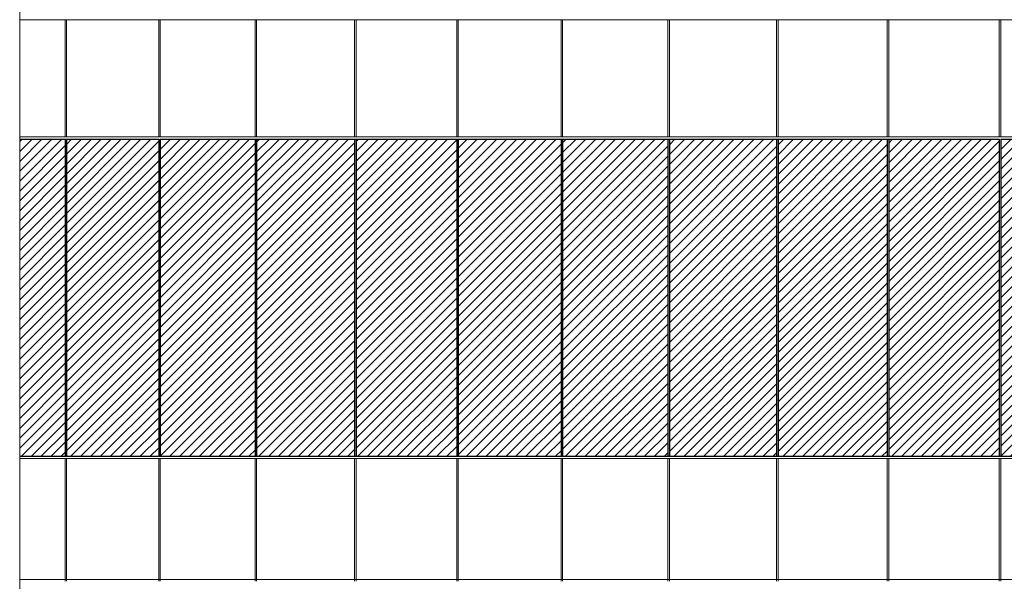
# Model space of a CAD drawing. Header units: millimetres. Extents: x 614675 to 1010864, y -150593 to -87691.
# Tile 155 of 194: x 946966 to 955906, y -131841 to -126741. Entities that reach past the tile are written whole.
import ezdxf

# ---------------------------------------------------------------- set-up
doc = ezdxf.new("R2010")
doc.units = ezdxf.units.MM
doc.header["$LTSCALE"] = 0.05
doc.layers.get('0').update_dxf_attribs({"lineweight": 0})
doc.layers.add('GLASS', color=135, linetype='Continuous')

# ---------------------------------------------------------------- blocks, each defined once
blk = doc.blocks.new('A$C24602529 (2) (2)')
at = {"lineweight": 0}
h = blk.add_hatch(dxfattribs=at)
h.set_pattern_fill('ANSI31', color=253, scale=20, style=0)
h.set_pattern_definition([(45, (-3381.666, 226455.59), (-44.90128, 44.90128), [])])
h.paths.add_polyline_path([(-19546.2, 16835.1), (-20326.3, 16835.1), (-20326.3, 13954.9), (-19546.2, 13954.9)])
h.paths.add_polyline_path([(-20337.5, 16835.1), (-21117.5, 16835.1), (-21117.5, 13954.9), (-20337.5, 13954.9)])
h.paths.add_polyline_path([(-21128.7, 16835.1), (-21908.7, 16835.1), (-21908.7, 13954.9), (-21128.7, 13954.9)])
h.paths.add_polyline_path([(-21919.9, 16835.1), (-22531.3, 16835.1), (-22531.3, 13954.9), (-21919.9, 13954.9)])
h.paths.add_polyline_path([(-18755, 16835.1), (-19535, 16835.1), (-19535, 13954.9), (-18755, 13954.9)])
h.paths.add_polyline_path([(-17963.7, 16835.1), (-18743.8, 16835.1), (-18743.8, 13954.9), (-17963.7, 13954.9)])
h.paths.add_polyline_path([(-17172.6, 16835.1), (-17952.6, 16835.1), (-17952.6, 13954.9), (-17172.6, 13954.9)])
h.paths.add_polyline_path([(-16550, 16835.1), (-17161.3, 16835.1), (-17161.3, 13954.9), (-16550, 13954.9)])
h.paths.add_polyline_path([(-22545.3, 16835.1), (-23267.3, 16835.1), (-23267.3, 13954.9), (-22545.3, 13954.9)])
h.paths.add_polyline_path([(-23282.2, 16835.1), (-24325.7, 16835.1), (-24325.7, 13954.9), (-23282.2, 13954.9)])
h.paths.add_polyline_path([(-24340.5, 16835.1), (-25377.1, 16835.1), (-25377.1, 13954.9), (-24340.5, 13954.9)])
h.paths.add_polyline_path([(-25391.9, 16835.1), (-26419.7, 16835.1), (-26419.7, 13954.9), (-25391.9, 13954.9)])
h.paths.add_polyline_path([(-26434.3, 16835.1), (-27451.4, 16835.1), (-27451.4, 13954.9), (-26434.3, 13954.9)])
h.paths.add_polyline_path([(-35098.4, 16835.1), (-35936.2, 16835.1), (-35936.2, 13954.9), (-35098.4, 13954.9)])
h.paths.add_polyline_path([(-35947.9, 13954.9), (-35947.9, 16835.1), (-36360.5, 16835.1), (-36360.5, 13954.9)])
h.paths.add_polyline_path([(-34221.6, 16835.1), (-35086.2, 16835.1), (-35086.2, 13954.9), (-34221.6, 13954.9)])
h.paths.add_polyline_path([(-33319.2, 16835.1), (-34209.1, 16835.1), (-34209.1, 13954.9), (-33319.2, 13954.9)])
h.paths.add_polyline_path([(-32393, 16835.1), (-33306.4, 16835.1), (-33306.4, 13954.9), (-32393, 13954.9)])
h.paths.add_polyline_path([(-31444.2, 16835.1), (-32379.8, 16835.1), (-32379.8, 13954.9), (-31444.2, 13954.9)])
h.paths.add_polyline_path([(-30475.8, 16835.1), (-31431.1, 16835.1), (-31431.1, 13954.9), (-30475.8, 13954.9)])
h.paths.add_polyline_path([(-29488.5, 16835.1), (-30462, 16835.1), (-30462, 13954.9), (-29488.5, 13954.9)])
h.paths.add_polyline_path([(-28484.6, 16835.1), (-29474.5, 16835.1), (-29474.5, 13954.9), (-28484.6, 13954.9)])
h.paths.add_polyline_path([(-27465.9, 16835.1), (-28470.3, 16835.1), (-28470.3, 13954.9), (-27465.9, 13954.9)])
for points in [[(-36360.5, 17917.5), (-35098.4, 17917.5)], [(-35947.9, 17920), (-35947.9, 16855.1)], [(-35936.2, 17920), (-35936.2, 16855.1)], [(-35098.4, 17920), (-35098.4, 16855.1)], [(-35098.4, 17917.5), (-27451.4, 17917.5)], [(-35098.4, 17917.5), (-27451.4, 17917.5)], [(-35098.4, 17917.5), (-27451.4, 17917.5)], [(-35086.2, 17920), (-35086.2, 16855.1)], [(-34221.6, 17920), (-34221.6, 16855.1)], [(-34209.1, 17920), (-34209.1, 16855.1)], [(-33319.2, 17920), (-33319.2, 16855.1)], [(-33306.4, 17920), (-33306.4, 16855.1)], [(-32393, 17920), (-32393, 16855.1)], [(-32379.8, 17920), (-32379.8, 16855.1)], [(-31444.5, 17920), (-31444.5, 16855.1)], [(-31431.1, 17920), (-31431.1, 16855.1)], [(-30475.8, 17920), (-30475.8, 16855.1)], [(-30462, 17920), (-30462, 16855.1)], [(-29488.5, 17920), (-29488.5, 16855.1)], [(-29474.5, 17920), (-29474.5, 16855.1)], [(-28484.6, 17920), (-28484.6, 16855.1)], [(-28470.3, 17920), (-28470.3, 16855.1)], [(-27465.9, 17920), (-27465.9, 16855.1)], [(-27451.4, 17920), (-27451.4, 16855.1)], [(-27451.4, 17917.5), (-22545.3, 17917.5)], [(-36360.5, 16855.1), (-35086.2, 16855.1)], [(-35086.2, 16855.1), (-27465.9, 16855.1)], [(-27465.9, 16855.1), (-22537.9, 16855.1)], [(-36360.5, 13934.9), (-35086.2, 13934.9)], [(-35947.9, 13934.9), (-35947.9, 12820)], [(-35936.2, 13934.9), (-35936.2, 12820)], [(-35098.4, 13934.9), (-35098.4, 12820)], [(-35086.2, 13934.9), (-27465.9, 13934.9)], [(-35086.2, 13934.9), (-35086.2, 12820)], [(-34221.6, 13934.9), (-34221.6, 12820)], [(-34209.1, 13934.9), (-34209.1, 12820)], [(-33319.2, 13934.9), (-33319.2, 12820)], [(-33306.4, 13934.9), (-33306.4, 12820)], [(-32393, 13934.9), (-32393, 12820)], [(-32379.8, 13934.9), (-32379.8, 12820)], [(-31444.2, 13934.9), (-31444.2, 12820)], [(-31431.1, 13934.9), (-31431.1, 12820)], [(-30475.8, 13934.9), (-30475.8, 12820)], [(-30462, 13934.9), (-30462, 12820)], [(-29488.5, 13934.9), (-29488.5, 12820)], [(-29474.5, 13934.9), (-29474.5, 12820)], [(-28484.6, 13934.9), (-28484.6, 12820)], [(-28470.3, 13934.9), (-28470.3, 12820)], [(-27465.9, 13934.9), (-27465.9, 12820)], [(-27465.9, 13934.9), (-22537.5, 13934.9)], [(-27451.4, 13934.9), (-27451.4, 12820)], [(-36360.5, 12837.5), (-35098.4, 12837.5)], [(-35098.4, 12837.5), (-27451.4, 12837.5)], [(-35098.4, 12837.5), (-27451.4, 12837.5)], [(-27451.4, 12837.5), (-22545.3, 12837.5)]]:
    blk.add_lwpolyline(points)
at = {"layer": 'GLASS', "color": 135}
for points in [[(-36360.5, 16835.1), (-35098.4, 16835.1)], [(-35947.9, 16835.1), (-35947.9, 13954.9)], [(-35936.2, 16835.1), (-35936.2, 13954.9)], [(-35098.4, 16835.1), (-35098.4, 13954.9)], [(-35086.2, 16835.1), (-27465.9, 16835.1)], [(-35086.2, 16835.1), (-35086.2, 13954.9)], [(-34221.6, 16835.1), (-34221.6, 13954.9)], [(-34209.1, 16835.1), (-34209.1, 13954.9)], [(-33319.2, 16835.1), (-33319.2, 13954.9)], [(-33306.4, 16835.1), (-33306.4, 13954.9)], [(-32393, 16835.1), (-32393, 13954.9)], [(-32379.8, 16835.1), (-32379.8, 13954.9)], [(-31444.5, 16835.1), (-31444.5, 13954.9)], [(-31431.1, 16835.1), (-31431.1, 13954.9)], [(-30475.8, 16835.1), (-30475.8, 13954.9)], [(-30462, 16835.1), (-30462, 13954.9)], [(-29488.5, 16835.1), (-29488.5, 13954.9)], [(-29474.5, 16835.1), (-29474.5, 13954.9)], [(-28484.6, 16835.1), (-28484.6, 13954.9)], [(-28470.3, 16835.1), (-28470.3, 13954.9)], [(-27465.9, 16835.1), (-27465.9, 13954.9)], [(-27451.4, 16835.1), (-16544.3, 16835.1)], [(-27451.4, 16835.1), (-27451.4, 13954.9)], [(-36360.5, 13954.9), (-35086.2, 13954.9)], [(-35086.2, 13954.9), (-27465.9, 13954.9)], [(-27465.9, 13954.9), (-16544.3, 13954.9)]]:
    blk.add_lwpolyline(points, dxfattribs=at)

msp = doc.modelspace()

# ---------------------------------------------------------------- linework, layer by layer
at = {"lineweight": 5}
msp.add_lwpolyline([(946966.3, -132360.6), (946966.3, -113360.8)], dxfattribs=at)

# ---------------------------------------------------------------- block references
msp.add_blockref('A$C24602529 (2) (2)', (983326.8, -144660.6))

doc.saveas('drawing.dxf')
